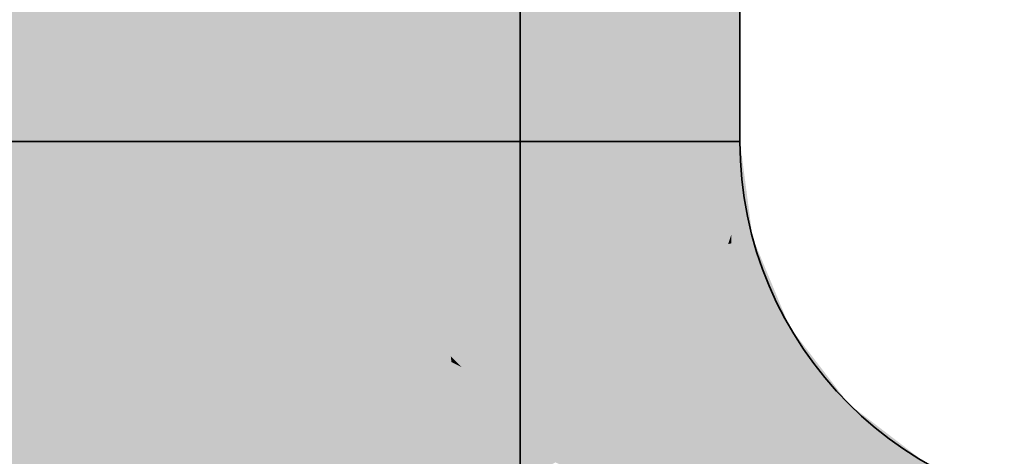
# Model space of a CAD drawing. Extents: x -459 to 541, y -543 to 550.
# Tile 11 of 256: x -252.932 to -251.766, y 52.036 to 52.554. Entities that reach past the tile are written whole.
import ezdxf

# ---------------------------------------------------------------- set-up
doc = ezdxf.new("R2010")
doc.units = 0
doc.layers.get('0').update_dxf_attribs({"lineweight": 35})
doc.layers.add('0-Shading', color=7, linetype='Continuous', lineweight=35)
doc.layers.add('H_Ruecklauf', color=5, linetype='Continuous', lineweight=35, true_color=0x0000ff)
doc.layers.add('H_Vorlauf', color=1, linetype='Continuous', lineweight=35, true_color=0xff0000)

# ---------------------------------------------------------------- blocks, each defined once
blk = doc.blocks.new('3D-Ansicht-A07ALAKN1N', base_point=(-283.1415, -11.0399))
at = {"layer": '0-Shading', "color": 5, "true_color": 0x0000fa}
blk.add_solid([(-252.6494, 58.3595), (-252.9594, 58.3595), (-252.6494, 52.0195), (-252.9594, 52.0195)], dxfattribs=at)
at = {"layer": '0-Shading', "color": 172, "true_color": 0x0000d9}
for points in [[(-252.4224, 52.0195), (-252.4224, 58.1325), (-252.6494, 58.3595), (-252.4832, 58.3595)], [(-252.4224, 52.0195), (-252.6494, 58.3595), (-252.6494, 52.0195)]]:
    blk.add_solid(points, dxfattribs=at)
at = {"layer": '0-Shading', "color": 174, "true_color": 0x0000a0}
blk.add_solid([(-252.3394, 52.0195), (-252.3394, 56.9756), (-252.4224, 52.0195), (-252.4224, 58.1325)], dxfattribs=at)
at = {"layer": '0-Shading', "color": 5, "true_color": 0x0000fd}
for points in [[(-252.7316, 57.9695), (-252.9594, 57.9695), (-252.7316, 52.4095), (-252.9594, 52.4095)], [(-252.9144, 52.0678), (-252.9594, 52.4095), (-252.9365, 52.0619)], [(-252.7316, 52.4095), (-252.9594, 52.4095), (-252.7499, 52.1119), (-252.9144, 52.0678)], [(-252.6944, 52.1268), (-252.7316, 52.4095), (-252.7499, 52.1119)], [(-252.7499, 52.1119), (-252.7825, 51.7495), (-252.6944, 52.1268), (-252.6914, 51.8914)], [(-252.6914, 51.8914), (-252.6339, 51.9808), (-252.6944, 52.1268)], [(-252.7499, 52.1119), (-252.9144, 52.0678), (-252.804, 51.8013)], [(-252.7825, 51.7495), (-252.7499, 52.1119), (-252.804, 51.8013)], [(-252.9798, 51.6356), (-252.8717, 51.7375), (-253.1344, 52.0089), (-252.9365, 52.0619)], [(-252.9365, 52.0619), (-252.8717, 51.7375), (-252.9144, 52.0678), (-252.8351, 51.772)], [(-252.8351, 51.772), (-252.804, 51.8013), (-252.9144, 52.0678)]]:
    blk.add_solid(points, dxfattribs=at)
at = {"layer": '0-Shading', "color": 5, "true_color": 0x0000f5}
for points in [[(-252.5194, 57.9695), (-252.7316, 57.9695), (-252.5194, 52.4095), (-252.7316, 52.4095)], [(-252.5194, 52.4095), (-252.7316, 52.4095), (-252.5574, 52.1635), (-252.6944, 52.1268)], [(-252.4894, 52.1817), (-252.5194, 52.4095), (-252.5574, 52.1635)], [(-252.5574, 52.1635), (-252.5853, 51.8634), (-252.4894, 52.1817), (-252.5246, 51.9538)], [(-252.5246, 51.9538), (-252.4444, 52.0732), (-252.4894, 52.1817)], [(-252.5574, 52.1635), (-252.6944, 52.1268), (-252.6339, 51.9808)], [(-252.5853, 51.8634), (-252.5574, 52.1635), (-252.6339, 51.9808)], [(-252.4693, 51.9303), (-252.4444, 52.0732), (-252.534, 51.893), (-252.5246, 51.9538)], [(-252.4015, 51.9695), (-252.4444, 52.0732), (-252.4693, 51.9303)]]:
    blk.add_solid(points, dxfattribs=at)
at = {"layer": '0-Shading', "color": 172, "true_color": 0x0000e4}
for points in [[(-252.3371, 52.4095), (-252.3371, 57.3317), (-252.5194, 57.9695), (-252.4465, 57.9695)], [(-252.3371, 52.4095), (-252.5194, 57.9695), (-252.5194, 52.4095)], [(-252.3371, 52.4095), (-252.5194, 52.4095), (-252.3742, 52.2126), (-252.4894, 52.1817)], [(-252.3133, 52.2289), (-252.3371, 52.4095), (-252.3742, 52.2126)], [(-252.3742, 52.2126), (-252.4015, 51.9695), (-252.3133, 52.2289), (-252.3563, 52.0262)], [(-252.3563, 52.0262), (-252.2728, 52.1309), (-252.3133, 52.2289)], [(-252.3742, 52.2126), (-252.4894, 52.1817), (-252.4444, 52.0732)], [(-252.4015, 51.9695), (-252.3742, 52.2126), (-252.4444, 52.0732)], [(-252.2896, 52.034), (-252.2728, 52.1309), (-252.3637, 51.9913), (-252.3563, 52.0262)], [(-252.2436, 52.0606), (-252.2728, 52.1309), (-252.2896, 52.034)], [(-252.2436, 52.0606), (-252.2896, 52.034), (-252.2422, 52.0341)], [(-252.2436, 52.0606), (-252.2422, 52.0341), (-252.2233, 52.0342)]]:
    blk.add_solid(points, dxfattribs=at)
at = {"layer": '0-Shading', "color": 172, "true_color": 0x0000cd}
blk.add_solid([(-252.1973, 52.4095), (-252.1973, 55.9473), (-252.3371, 52.4095), (-252.3371, 57.3317)], dxfattribs=at)
at = {"layer": '0-Shading', "color": 174, "true_color": 0x0000b0}
blk.add_solid([(-252.1093, 52.4095), (-252.1093, 54.3352), (-252.1973, 52.4095), (-252.1973, 55.9473)], dxfattribs=at)
at = {"layer": '0-Shading', "color": 1, "true_color": 0xfd0000}
for points in [[(-252.9594, 55.0284), (-252.9594, 53.5896), (-252.7316, 52.4479), (-252.7393, 52.4492)], [(-252.9594, 55.0284), (-252.7316, 52.4479), (-252.7316, 55.0054)], [(-252.9594, 53.5896), (-252.9594, 52.487), (-252.7393, 52.4492)], [(-252.7316, 52.4095), (-252.7316, 52.4479), (-252.9594, 52.4095), (-252.9594, 52.487)], [(-252.9144, 52.0678), (-252.9594, 52.4095), (-252.9365, 52.0619)], [(-252.7316, 52.4095), (-252.9594, 52.4095), (-252.7499, 52.1119), (-252.9144, 52.0678)], [(-252.6944, 52.1268), (-252.7316, 52.4095), (-252.7499, 52.1119)], [(-252.7499, 52.1119), (-252.7445, 51.8182), (-252.6944, 52.1268), (-252.6906, 51.8335)], [(-252.6906, 51.8335), (-252.5853, 51.8634), (-252.6944, 52.1268)], [(-252.7499, 52.1119), (-252.9144, 52.0678), (-252.804, 51.8013)], [(-252.7445, 51.8182), (-252.7499, 52.1119), (-252.8002, 51.8228)], [(-252.9798, 51.6356), (-252.8717, 51.7375), (-253.1344, 52.0089), (-252.9365, 52.0619)], [(-252.9365, 52.0619), (-252.8717, 51.7375), (-252.9144, 52.0678), (-252.8351, 51.772)], [(-252.8351, 51.772), (-252.804, 51.8013), (-252.9144, 52.0678)]]:
    blk.add_solid(points, dxfattribs=at)
at = {"layer": '0-Shading', "color": 1, "true_color": 0xf50000}
for points in [[(-252.7316, 52.4479), (-252.5194, 52.4095), (-252.7316, 55.0054), (-252.5194, 54.9379)], [(-252.5194, 52.4095), (-252.7316, 52.4479), (-252.6604, 52.4095)], [(-252.7316, 52.4479), (-252.7316, 52.4095), (-252.6604, 52.4095)], [(-252.7316, 52.4095), (-252.6455, 52.3285), (-252.6604, 52.4095), (-252.6395, 52.3989)], [(-252.6944, 52.1268), (-252.6619, 52.1355), (-252.7316, 52.4095), (-252.6455, 52.3285)], [(-252.5093, 52.3334), (-252.5194, 52.4095), (-252.6604, 52.4095)], [(-252.6395, 52.3989), (-252.6446, 52.3388), (-252.5093, 52.3334), (-252.4933, 52.2112)], [(-252.6446, 52.3388), (-252.6455, 52.3285), (-252.4933, 52.2112), (-252.4894, 52.1817)], [(-252.6619, 52.1355), (-252.4894, 52.1817), (-252.6455, 52.3285)], [(-252.5853, 51.8634), (-252.534, 51.893), (-252.6619, 52.1355), (-252.4894, 52.1817)], [(-252.534, 51.893), (-252.4015, 51.9695), (-252.4894, 52.1817)], [(-252.6619, 52.1355), (-252.6944, 52.1268), (-252.5853, 51.8634)]]:
    blk.add_solid(points, dxfattribs=at)
at = {"layer": '0-Shading', "color": 12, "true_color": 0xe40000}
for points in [[(-252.5194, 52.4095), (-252.3371, 53.5896), (-252.5194, 54.9379), (-252.3371, 54.8306)], [(-252.5194, 52.4095), (-252.3371, 52.4095), (-252.3371, 53.5896)], [(-252.5093, 52.3334), (-252.3659, 52.2569), (-252.5194, 52.4095), (-252.3371, 52.4095)], [(-252.3659, 52.2569), (-252.3133, 52.2289), (-252.3371, 52.4095)], [(-252.3659, 52.2569), (-252.5093, 52.3334), (-252.374, 52.2138)], [(-252.4587, 52.1976), (-252.4936, 52.3195), (-252.4933, 52.2112), (-252.5093, 52.3334)], [(-252.373, 52.2129), (-252.4936, 52.3195), (-252.4567, 52.1905)], [(-252.373, 52.2129), (-252.3133, 52.2289), (-252.374, 52.2138), (-252.3659, 52.2569)], [(-252.2811, 52.1511), (-252.3133, 52.2289), (-252.373, 52.2129)], [(-252.4092, 52.1422), (-252.373, 52.2129), (-252.4567, 52.1905)], [(-252.4092, 52.1422), (-252.2436, 52.0606), (-252.373, 52.2129), (-252.2811, 52.1511)], [(-252.4567, 52.1905), (-252.4587, 52.1976), (-252.4894, 52.1817), (-252.4933, 52.2112)], [(-252.4567, 52.1905), (-252.4894, 52.1817), (-252.4217, 52.1549), (-252.4209, 52.148)], [(-252.4894, 52.1817), (-252.4015, 51.9695), (-252.4209, 52.148)], [(-252.4209, 52.148), (-252.4092, 52.1422), (-252.4217, 52.1549)], [(-252.4015, 51.9695), (-252.298, 52.0292), (-252.4209, 52.148), (-252.4092, 52.1422)], [(-252.298, 52.0292), (-252.2436, 52.0606), (-252.4092, 52.1422)], [(-252.298, 52.0292), (-252.2407, 52.0049), (-252.2436, 52.0606)], [(-252.2407, 52.0049), (-252.1817, 51.98), (-252.2436, 52.0606)]]:
    blk.add_solid(points, dxfattribs=at)
at = {"layer": '0-Shading', "color": 12, "true_color": 0xcd0000}
blk.add_solid([(-252.1973, 52.4095), (-252.1973, 54.6907), (-252.3371, 52.4095), (-252.3371, 54.8306)], dxfattribs=at)
at = {"layer": '0-Shading', "color": 14, "true_color": 0xb00000}
blk.add_solid([(-252.1093, 52.4095), (-252.1093, 54.5279), (-252.1973, 52.4095), (-252.1973, 54.6907)], dxfattribs=at)
at = {"layer": '0-Shading', "color": 14, "true_color": 0x900000}
for points in [[(-252.0794, 52.4095), (-252.0794, 54.3531), (-252.1093, 52.4095), (-252.1093, 54.5279)], [(-252.0933, 52.2878), (-252.0896, 52.2989), (-252.1093, 52.4095), (-252.0889, 52.4095)], [(-252.0896, 52.2989), (-252.0718, 52.3522), (-252.0889, 52.4095), (-252.0794, 52.4095)], [(-252.0736, 52.2931), (-252.0718, 52.3522), (-252.0897, 52.2888), (-252.0896, 52.2989)], [(-252.0644, 52.2956), (-252.0718, 52.3522), (-252.0736, 52.2931)], [(-252.0896, 52.2989), (-252.0933, 52.2878), (-252.0897, 52.2888)], [(-252.0204, 52.1895), (-252.0644, 52.2956), (-252.0431, 52.1764), (-252.0736, 52.2931)], [(-252.0897, 52.2888), (-252.0933, 52.2878), (-252.0789, 52.2531)], [(-252.0431, 52.1764), (-252.0736, 52.2931), (-252.0789, 52.2531), (-252.0897, 52.2888)], [(-252.0431, 52.1764), (-252.0789, 52.2531), (-252.0464, 52.1745)], [(-252.0223, 52.1623), (-252.0204, 52.1895), (-252.0339, 52.1817)], [(-252.0204, 52.1895), (-252.0223, 52.1623), (-251.9734, 52.1129), (-252.0048, 52.1328)], [(-252.0204, 52.1895), (-251.9734, 52.1129), (-251.992, 52.1524)], [(-252.0431, 52.1764), (-252.0235, 52.1447), (-252.0339, 52.1817), (-252.0223, 52.1623)], [(-252.0431, 52.1764), (-252.0464, 52.1745), (-252.0235, 52.1447)], [(-252.0223, 52.1623), (-252.0235, 52.1447), (-252.0048, 52.1328)], [(-252.0235, 52.1447), (-251.9717, 52.0772), (-252.0048, 52.1328)], [(-251.9734, 52.1129), (-251.9505, 52.0984), (-251.992, 52.1524)], [(-251.9717, 52.0772), (-251.9615, 52.0874), (-252.0048, 52.1328), (-251.9734, 52.1129)], [(-251.9615, 52.0874), (-251.9505, 52.0984), (-251.9734, 52.1129)], [(-251.8744, 52.0025), (-251.9134, 52.0699), (-251.9615, 52.0874), (-251.9505, 52.0984)], [(-251.8744, 52.0025), (-251.9615, 52.0874), (-251.9717, 52.0772)], [(-251.8594, 52.0284), (-251.9134, 52.0699), (-251.8671, 52.015)], [(-251.9134, 52.0699), (-251.8744, 52.0025), (-251.8671, 52.015)]]:
    blk.add_solid(points, dxfattribs=at)
at = {"layer": '0-Shading', "color": 174, "true_color": 0x000090}
for points in [[(-252.0794, 52.4095), (-252.0794, 52.6052), (-252.1093, 52.4095), (-252.1093, 54.3352)], [(-252.0876, 52.4095), (-252.1093, 52.4095), (-252.0742, 52.293), (-252.0933, 52.2878)], [(-252.0644, 52.2956), (-252.0794, 52.4095), (-252.0742, 52.293), (-252.0876, 52.4095)], [(-252.0204, 52.1895), (-252.0644, 52.2956), (-252.031, 52.1834), (-252.0742, 52.293)], [(-252.0723, 52.2882), (-252.0742, 52.293), (-252.0464, 52.1745), (-252.0933, 52.2878)], [(-252.031, 52.1834), (-252.0723, 52.2882), (-252.0431, 52.1764)], [(-252.0723, 52.2882), (-252.0464, 52.1745), (-252.0431, 52.1764)], [(-251.9505, 52.0984), (-252.0204, 52.1895), (-251.9606, 52.0883), (-252.031, 52.1834)], [(-251.9606, 52.0883), (-252.031, 52.1834), (-252.0235, 52.1447), (-252.0431, 52.1764)], [(-252.0431, 52.1764), (-252.0464, 52.1745), (-252.0235, 52.1447)], [(-251.9606, 52.0883), (-252.0235, 52.1447), (-251.9717, 52.0772)], [(-251.8594, 52.0284), (-251.9505, 52.0984), (-251.8674, 52.0145), (-251.9606, 52.0883)], [(-251.9615, 52.0874), (-251.9717, 52.0772), (-251.8744, 52.0025)], [(-251.8674, 52.0145), (-251.9606, 52.0883), (-251.8744, 52.0025), (-251.9615, 52.0874)]]:
    blk.add_solid(points, dxfattribs=at)
at = {"layer": '0-Shading', "color": 1, "true_color": 0xfa0000}
blk.add_solid([(-252.6494, 52.0195), (-252.6494, 53.9795), (-252.9594, 52.0195), (-252.9594, 54.0625)], dxfattribs=at)
at = {"layer": '0-Shading', "color": 12, "true_color": 0xd90000}
blk.add_solid([(-252.4224, 52.0195), (-252.4224, 53.7525), (-252.6494, 52.0195), (-252.6494, 53.9795)], dxfattribs=at)
at = {"layer": '0-Shading', "color": 14, "true_color": 0xa00000}
blk.add_solid([(-252.3394, 52.0195), (-252.3394, 53.4425), (-252.4224, 52.0195), (-252.4224, 53.7525)], dxfattribs=at)
at = {"layer": '0-Shading', "color": 12, "true_color": 0xcc0000}
for points in [[(-252.2751, 52.4095), (-252.3371, 52.4095), (-252.3133, 52.2289)], [(-252.2213, 52.2535), (-252.1973, 52.4095), (-252.3133, 52.2289), (-252.2751, 52.4095)], [(-252.1783, 52.2651), (-252.1973, 52.4095), (-252.2213, 52.2535)], [(-252.1783, 52.2651), (-252.2497, 52.1859), (-252.1975, 52.1403), (-252.2652, 52.149)], [(-252.2497, 52.1859), (-252.1783, 52.2651), (-252.2213, 52.2535)], [(-252.1399, 52.1328), (-252.1783, 52.2651), (-252.1975, 52.1403)], [(-252.1783, 52.2651), (-252.1399, 52.1328), (-252.1373, 52.1662)], [(-252.3133, 52.2289), (-252.2811, 52.1511), (-252.2213, 52.2535), (-252.2497, 52.1859)], [(-252.2497, 52.1859), (-252.2811, 52.1511), (-252.2652, 52.149)], [(-252.1399, 52.1328), (-252.1225, 52.1305), (-252.1373, 52.1662)], [(-252.2811, 52.1511), (-252.2691, 52.1396), (-252.2652, 52.149)], [(-252.2811, 52.1511), (-252.2436, 52.0606), (-252.208, 52.0812)], [(-252.2652, 52.149), (-252.2691, 52.1396), (-252.1975, 52.1403), (-252.1982, 52.1359)], [(-252.1982, 52.1359), (-252.2691, 52.1396), (-252.2065, 52.082), (-252.208, 52.0812)], [(-252.1399, 52.1328), (-252.1982, 52.1359), (-252.1409, 52.1199), (-252.2065, 52.082)], [(-252.1982, 52.1359), (-252.1399, 52.1328), (-252.1975, 52.1403)], [(-252.1409, 52.1199), (-252.1225, 52.1305), (-252.1399, 52.1328)], [(-252.1409, 52.1199), (-252.208, 52.0812), (-252.1503, 52.0429)], [(-252.1503, 52.0429), (-252.0932, 52.0049), (-252.1409, 52.1199), (-252.0943, 52.0385)], [(-252.1409, 52.1199), (-252.0943, 52.0385), (-252.1225, 52.1305), (-252.096, 52.096)], [(-252.0943, 52.0385), (-252.0637, 51.9852), (-252.096, 52.096), (-252.0339, 52.015)], [(-252.0637, 51.9852), (-252.208, 52.0812), (-252.1817, 51.98), (-252.2436, 52.0606)], [(-252.0932, 52.0049), (-252.0637, 51.9852), (-252.0943, 52.0385)]]:
    blk.add_solid(points, dxfattribs=at)
at = {"layer": '0-Shading', "color": 172, "true_color": 0x0000cc}
for points in [[(-252.1973, 52.4095), (-252.3371, 52.4095), (-252.2213, 52.2535), (-252.3133, 52.2289)], [(-252.1783, 52.2651), (-252.1973, 52.4095), (-252.2213, 52.2535)], [(-252.2213, 52.2535), (-252.2436, 52.0606), (-252.1783, 52.2651), (-252.2037, 52.1003)], [(-252.2037, 52.1003), (-252.1373, 52.1662), (-252.1783, 52.2651)], [(-252.2213, 52.2535), (-252.3133, 52.2289), (-252.2728, 52.1309)], [(-252.2436, 52.0606), (-252.2213, 52.2535), (-252.2728, 52.1309)], [(-252.1409, 52.1199), (-252.1373, 52.1662), (-252.2065, 52.082), (-252.2037, 52.1003)], [(-252.1225, 52.1305), (-252.1373, 52.1662), (-252.1409, 52.1199)], [(-252.1613, 51.9533), (-252.1409, 52.1199), (-252.2233, 52.0342), (-252.2065, 52.082)], [(-252.1471, 51.9602), (-252.1409, 52.1199), (-252.1568, 51.99)], [(-252.1409, 52.1199), (-252.1471, 51.9602), (-252.096, 52.096), (-252.0927, 51.9865)], [(-252.1409, 52.1199), (-252.096, 52.096), (-252.1225, 52.1305)], [(-252.2037, 52.1003), (-252.2436, 52.0606), (-252.2065, 52.082)], [(-252.0927, 51.9865), (-252.0339, 52.015), (-252.096, 52.096)], [(-252.2065, 52.082), (-252.2436, 52.0606), (-252.2233, 52.0342)]]:
    blk.add_solid(points, dxfattribs=at)
at = {"layer": '0-Shading', "color": 14, "true_color": 0xaf0000}
for points in [[(-252.1132, 52.3474), (-252.1093, 52.4095), (-252.1783, 52.2651), (-252.1973, 52.4095)], [(-252.1044, 52.3722), (-252.1093, 52.4095), (-252.1132, 52.3474)], [(-252.1172, 52.2814), (-252.0933, 52.2878), (-252.1132, 52.3474), (-252.1044, 52.3722)], [(-252.1132, 52.3474), (-252.1783, 52.2651), (-252.1384, 52.2758)], [(-252.1172, 52.2814), (-252.1132, 52.3474), (-252.1384, 52.2758)], [(-252.1172, 52.2814), (-252.1306, 52.2046), (-252.0933, 52.2878), (-252.1289, 52.1893)], [(-252.0918, 52.1703), (-252.0933, 52.2878), (-252.1265, 52.1672), (-252.1289, 52.1893)], [(-252.0933, 52.2878), (-252.0918, 52.1703), (-252.0789, 52.2531), (-252.0852, 52.1709)], [(-252.1373, 52.1662), (-252.1306, 52.2046), (-252.1783, 52.2651), (-252.1384, 52.2758)], [(-252.1306, 52.2046), (-252.1172, 52.2814), (-252.1384, 52.2758)], [(-252.0852, 52.1709), (-252.0464, 52.1745), (-252.0789, 52.2531)], [(-252.1306, 52.2046), (-252.1373, 52.1662), (-252.1289, 52.1893)], [(-252.1289, 52.1893), (-252.1373, 52.1662), (-252.1265, 52.1672)], [(-252.1265, 52.1672), (-252.1373, 52.1662), (-252.1225, 52.1305)], [(-252.0918, 52.1703), (-252.1265, 52.1672), (-252.0916, 52.1484), (-252.1225, 52.1305)], [(-252.0916, 52.1484), (-252.0868, 52.1512), (-252.0918, 52.1703), (-252.0852, 52.1709)], [(-252.0868, 52.1512), (-252.0339, 52.015), (-252.0464, 52.1745), (-252.0267, 52.1046)], [(-252.0868, 52.1512), (-252.0464, 52.1745), (-252.0852, 52.1709)], [(-252.0267, 52.1046), (-252.0235, 52.1447), (-252.0464, 52.1745)], [(-252.1225, 52.1305), (-252.096, 52.096), (-252.0916, 52.1484)], [(-252.096, 52.096), (-252.0339, 52.015), (-252.0916, 52.1484), (-252.0868, 52.1512)], [(-252.0047, 52.0442), (-252.0235, 52.1447), (-252.0086, 52.0403), (-252.0267, 52.1046)], [(-251.9717, 52.0772), (-252.0235, 52.1447), (-252.0047, 52.0442)], [(-252.0267, 52.1046), (-252.0339, 52.015), (-252.0086, 52.0403)], [(-251.8744, 52.0025), (-251.9717, 52.0772), (-251.9183, 51.9263), (-252.0047, 52.0442)], [(-252.0047, 52.0442), (-252.0339, 52.015), (-251.9183, 51.9263)]]:
    blk.add_solid(points, dxfattribs=at)
at = {"layer": '0-Shading', "color": 174, "true_color": 0x0000af}
for points in [[(-252.1093, 52.4095), (-252.1973, 52.4095), (-252.1172, 52.2814), (-252.1783, 52.2651)], [(-252.0933, 52.2878), (-252.1093, 52.4095), (-252.1172, 52.2814)], [(-252.1172, 52.2814), (-252.0918, 52.1703), (-252.0933, 52.2878)], [(-252.0933, 52.2878), (-252.0918, 52.1703), (-252.0789, 52.2531), (-252.0852, 52.1709)], [(-252.1172, 52.2814), (-252.1783, 52.2651), (-252.1373, 52.1662)], [(-252.1172, 52.2814), (-252.1306, 52.2046), (-252.0918, 52.1703), (-252.1265, 52.1672)], [(-252.0852, 52.1709), (-252.0464, 52.1745), (-252.0789, 52.2531)], [(-252.1306, 52.2046), (-252.1373, 52.1662), (-252.1265, 52.1672)], [(-252.1373, 52.1662), (-252.1225, 52.1305), (-252.1265, 52.1672)], [(-252.1225, 52.1305), (-252.0916, 52.1484), (-252.1265, 52.1672), (-252.0918, 52.1703)], [(-252.0918, 52.1703), (-252.0916, 52.1484), (-252.0852, 52.1709), (-252.0868, 52.1512)], [(-252.0868, 52.1512), (-252.0464, 52.1745), (-252.0852, 52.1709)], [(-252.077, 52.1261), (-252.0464, 52.1745), (-252.0868, 52.1512)], [(-252.0211, 52.0846), (-252.0464, 52.1745), (-252.0634, 52.0911), (-252.077, 52.1261)], [(-252.0464, 52.1745), (-252.0211, 52.0846), (-252.0235, 52.1447), (-252.012, 52.0833)], [(-252.0916, 52.1484), (-252.1225, 52.1305), (-252.096, 52.096)], [(-252.0916, 52.1484), (-252.096, 52.096), (-252.0868, 52.1512), (-252.077, 52.1261)], [(-252.012, 52.0833), (-251.9717, 52.0772), (-252.0235, 52.1447)], [(-252.077, 52.1261), (-252.096, 52.096), (-252.0634, 52.0911)], [(-252.0634, 52.0911), (-252.096, 52.096), (-252.0339, 52.015)], [(-252.0211, 52.0846), (-252.0634, 52.0911), (-252.0086, 52.0403), (-252.0339, 52.015)], [(-252.0086, 52.0403), (-252.0047, 52.0442), (-252.0211, 52.0846), (-252.012, 52.0833)], [(-252.0047, 52.0442), (-251.9717, 52.0772), (-252.012, 52.0833)], [(-251.9183, 51.9263), (-251.9004, 51.9573), (-252.0047, 52.0442), (-251.9717, 52.0772)], [(-251.9004, 51.9573), (-251.8744, 52.0025), (-251.9717, 52.0772)], [(-252.0086, 52.0403), (-252.0339, 52.015), (-251.9993, 51.9885)], [(-251.9183, 51.9263), (-252.0047, 52.0442), (-251.9993, 51.9885), (-252.0086, 52.0403)]]:
    blk.add_solid(points, dxfattribs=at)
blk = doc.blocks.new('Geometrie-A07ALD2X1N', base_point=(-283.1415, 35.2695))
at = {"layer": 'H_Ruecklauf', "lineweight": -2}
for p, q in [((-252.3394, 52.0195), (-252.3394, 58.3595)), ((-252.0794, 52.4095), (-252.0794, 57.9695)), ((-252.0794, 52.4095), (-253.8394, 52.4095)), ((-252.5949, 52.4095), (-253.3239, 52.4095)), ((-252.0794, 52.4095), (-252.5949, 52.4095))]:
    blk.add_line(p, q, dxfattribs=at)
for major_axis in [(-2.2, 0), (-0.44, 0)]:
    blk.add_ellipse((-251.6394, 52.4095), major_axis=major_axis, ratio=1, start_param=0, end_param=1.570796, dxfattribs=at)
blk = doc.blocks.new('Geometrie-A07ALD2Z1N', base_point=(-283.1415, 32.2695))
at = {"layer": 'H_Vorlauf', "lineweight": -2}
for p, q in [((-252.3394, 52.0195), (-252.3394, 58.3595)), ((-252.0794, 52.4095), (-252.0794, 57.9695)), ((-252.0794, 52.4095), (-253.8394, 52.4095)), ((-252.5949, 52.4095), (-253.3239, 52.4095)), ((-252.0794, 52.4095), (-252.5949, 52.4095))]:
    blk.add_line(p, q, dxfattribs=at)
for major_axis in [(-2.2, 0), (-0.44, 0)]:
    blk.add_ellipse((-251.6394, 52.4095), major_axis=major_axis, ratio=1, start_param=0, end_param=1.570796, dxfattribs=at)

msp = doc.modelspace()

# ---------------------------------------------------------------- block references
msp.add_blockref('3D-Ansicht-A07ALAKN1N', (-283.1415, -11.0399))
at = {"linetype": 'Continuous', "ltscale": 0.35}
for name, p in [('Geometrie-A07ALD2X1N', (-283.1415, 35.2695)), ('Geometrie-A07ALD2Z1N', (-283.1415, 32.2695))]:
    msp.add_blockref(name, p, dxfattribs=at)

doc.saveas('drawing.dxf')
